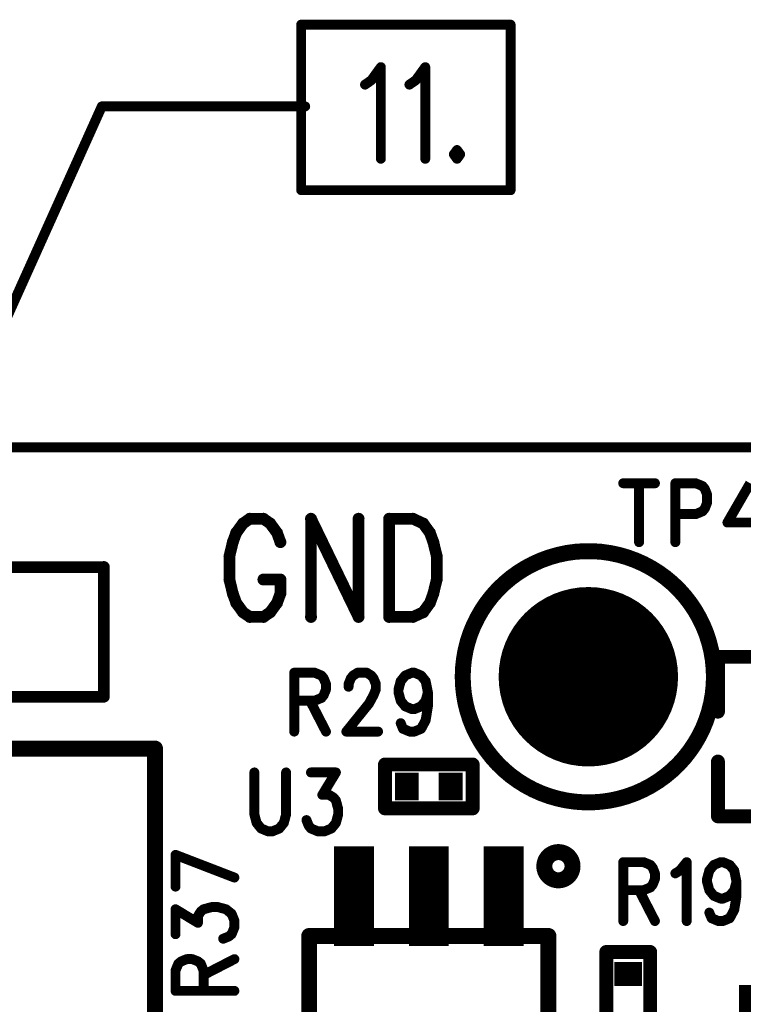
# Model space of a CAD drawing. Extents: x 2 to 38, y 2.4 to 29.6.
# Tile 63 of 93: x 16.7 to 18.4, y 20.3 to 22.6. Entities that reach past the tile are written whole.
import ezdxf

# ---------------------------------------------------------------- set-up
doc = ezdxf.new("R2010")
doc.units = 0
doc.layers.get('0').update_dxf_attribs({"linetype": 'CONTINUOUS'})
doc.layers.add('adt001026', color=1, linetype='CONTINUOUS')

# ---------------------------------------------------------------- blocks, each defined once
blk = doc.blocks.new('D11')
at = {"const_width": 0.0115}
blk.add_lwpolyline([(-0.00575, 0, 1), (0.00575, 0, 1)], format="xyb", close=True, dxfattribs=at)
blk = doc.blocks.new('D13')
at = {"const_width": 0.0185}
blk.add_lwpolyline([(-0.00925, 0, 1), (0.00925, 0, 1)], format="xyb", close=True, dxfattribs=at)
blk = doc.blocks.new('D15')
at = {"const_width": 0.0161}
blk.add_lwpolyline([(-0.00805, 0, 1), (0.00805, 0, 1)], format="xyb", close=True, dxfattribs=at)
blk = doc.blocks.new('D21')
at = {"const_width": 0.0138}
blk.add_lwpolyline([(-0.0069, 0, 1), (0.0069, 0, 1)], format="xyb", close=True, dxfattribs=at)
blk = doc.blocks.new('D25')
at = {"const_width": 0.0554}
blk.add_lwpolyline([(-0.0323, 0), (0.0323, 0)], dxfattribs=at)
blk = doc.blocks.new('D26')
at = {"const_width": 0.0646}
blk.add_lwpolyline([(-0.0277, 0), (0.0277, 0)], dxfattribs=at)
blk = doc.blocks.new('D41')
at = {"const_width": 0.2311}
blk.add_lwpolyline([(-0.0462, 0), (0.0462, 0)], dxfattribs=at)
blk = doc.blocks.new('D42')
at = {"const_width": 1.0031}
blk.add_lwpolyline([(-0.18255, 0), (0.18255, 0)], dxfattribs=at)
blk = doc.blocks.new('D47')
at = {"const_width": 0.208}
blk.add_lwpolyline([(-0.104, 0, 1), (0.104, 0, 1)], format="xyb", close=True, dxfattribs=at)
blk = doc.blocks.new('D51')
at = {"const_width": 0.5004}
blk.add_lwpolyline([(-0.09095, 0), (0.09095, 0)], dxfattribs=at)

msp = doc.modelspace()

# ---------------------------------------------------------------- linework, layer by layer
at = {"layer": 'adt001026', "color": 1}
for points, const_width in [([(17.3839, 22.6091), (17.8694, 22.6091)], 0.023), ([(17.3839, 22.2254), (17.3839, 22.6091)], 0.023), ([(17.8694, 22.6091), (17.8694, 22.2254)], 0.023), ([(17.5466, 22.4802), (17.5686, 22.5106)], 0.023), ([(17.5686, 22.5106), (17.5686, 22.2982)], 0.023), ([(17.6495, 22.4802), (17.6716, 22.5106)], 0.023), ([(17.6716, 22.5106), (17.6716, 22.2982)], 0.023), ([(17.5319, 22.4701), (17.5466, 22.4802)], 0.023), ([(17.6348, 22.4701), (17.6495, 22.4802)], 0.023), ([(14.9567, 18.0506), (16.9216, 22.4196)], 0.023), ([(16.9216, 22.4196), (17.3932, 22.4196)], 0.023), ([(17.7452, 22.3184), (17.7378, 22.3083)], 0.023), ([(17.7525, 22.3083), (17.7452, 22.3184)], 0.023), ([(17.7378, 22.3083), (17.7452, 22.2982)], 0.023), ([(17.7452, 22.2982), (17.7525, 22.3083)], 0.023), ([(17.8694, 22.2254), (17.3839, 22.2254)], 0.023), ([(5.5438, 21.629), (22.881, 21.629)], 0.023), ([(18.1306, 21.5459), (18.2041, 21.5459)], 0.023), ([(18.1673, 21.5459), (18.1673, 21.4094)], 0.023), ([(18.2514, 21.5459), (18.2514, 21.4094)], 0.023), ([(18.2514, 21.5459), (18.2987, 21.5459)], 0.023), ([(18.2987, 21.5459), (18.3144, 21.5394)], 0.023), ([(18.3144, 21.5394), (18.3197, 21.5329)], 0.023), ([(18.4248, 21.5459), (18.3722, 21.4549)], 0.023), ([(18.3197, 21.5329), (18.3249, 21.5199)], 0.023), ([(18.3249, 21.5199), (18.3249, 21.5004)], 0.023), ([(18.3249, 21.5004), (18.3197, 21.4874)], 0.023), ([(18.2987, 21.4744), (18.2514, 21.4744)], 0.023), ([(18.3144, 21.4809), (18.2987, 21.4744)], 0.023), ([(18.3197, 21.4874), (18.3144, 21.4809)], 0.023), ([(17.249, 21.4527), (17.2332, 21.4311)], 0.027), ([(17.2647, 21.4636), (17.249, 21.4527)], 0.027), ([(17.2963, 21.4636), (17.2647, 21.4636)], 0.027), ([(17.312, 21.4527), (17.2963, 21.4636)], 0.027), ([(17.3278, 21.4311), (17.312, 21.4527)], 0.027), ([(17.4066, 21.4636), (17.4066, 21.236)], 0.027), ([(17.4066, 21.4636), (17.5169, 21.236)], 0.027), ([(17.5169, 21.4636), (17.5169, 21.236)], 0.027), ([(17.5878, 21.4636), (17.5878, 21.236)], 0.027), ([(17.5878, 21.4636), (17.643, 21.4636)], 0.027), ([(17.643, 21.4636), (17.6667, 21.4527)], 0.027), ([(17.6667, 21.4527), (17.6824, 21.4311)], 0.027), ([(18.3722, 21.4549), (18.451, 21.4549)], 0.023), ([(17.2332, 21.4311), (17.2253, 21.4094)], 0.027), ([(17.3357, 21.4094), (17.3278, 21.4311)], 0.027), ([(17.6824, 21.4311), (17.6903, 21.4094)], 0.027), ([(17.2253, 21.4094), (17.2175, 21.3769)], 0.027), ([(17.6903, 21.4094), (17.6982, 21.3769)], 0.027), ([(17.2175, 21.3769), (17.2175, 21.3227)], 0.027), ([(17.6982, 21.3769), (17.6982, 21.3227)], 0.027), ([(17.9597, 21.3743), (17.9406, 21.3674)], 0.037), ([(17.9793, 21.3799), (17.9597, 21.3743)], 0.037), ([(17.9992, 21.3842), (17.9793, 21.3799)], 0.037), ([(18.0193, 21.387), (17.9992, 21.3842)], 0.037), ([(18.0396, 21.3884), (18.0193, 21.387)], 0.037), ([(18.0599, 21.3884), (18.0396, 21.3884)], 0.037), ([(18.0802, 21.387), (18.0599, 21.3884)], 0.037), ([(18.1003, 21.3841), (18.0802, 21.387)], 0.037), ([(18.1202, 21.3799), (18.1003, 21.3841)], 0.037), ([(18.1397, 21.3743), (18.1202, 21.3799)], 0.037), ([(18.1588, 21.3673), (18.1397, 21.3743)], 0.037), ([(17.9041, 21.3496), (17.8869, 21.3388)], 0.037), ([(17.9221, 21.3591), (17.9041, 21.3496)], 0.037), ([(17.9406, 21.3674), (17.9221, 21.3591)], 0.037), ([(18.1774, 21.3591), (18.1588, 21.3673)], 0.037), ([(18.1953, 21.3495), (18.1774, 21.3591)], 0.037), ([(18.2126, 21.3387), (18.1953, 21.3495)], 0.037), ([(16.3252, 21.3516), (16.9262, 21.3516)], 0.027), ([(16.9262, 21.3516), (16.9262, 21.0511)], 0.027), ([(17.8704, 21.3269), (17.8549, 21.3138)], 0.037), ([(17.8869, 21.3388), (17.8704, 21.3269)], 0.037), ([(18.229, 21.3268), (18.2126, 21.3387)], 0.037), ([(18.2446, 21.3137), (18.229, 21.3268)], 0.037), ([(17.2175, 21.3227), (17.2253, 21.2902)], 0.027), ([(17.2963, 21.3227), (17.3357, 21.3227)], 0.027), ([(17.3357, 21.2902), (17.3357, 21.3227)], 0.027), ([(17.6982, 21.3227), (17.6903, 21.2902)], 0.027), ([(17.8549, 21.3138), (17.8402, 21.2997)], 0.037), ([(18.2592, 21.2996), (18.2446, 21.3137)], 0.037), ([(17.2253, 21.2902), (17.2332, 21.2685)], 0.027), ([(17.3278, 21.2685), (17.3357, 21.2902)], 0.027), ([(17.6903, 21.2902), (17.6824, 21.2685)], 0.027), ([(17.8266, 21.2846), (17.8141, 21.2686)], 0.037), ([(17.8402, 21.2997), (17.8266, 21.2846)], 0.037), ([(18.2728, 21.2845), (18.2592, 21.2996)], 0.037), ([(18.2853, 21.2685), (18.2728, 21.2845)], 0.037), ([(17.2332, 21.2685), (17.249, 21.2468)], 0.027), ([(17.312, 21.2468), (17.3278, 21.2685)], 0.027), ([(17.6824, 21.2685), (17.6667, 21.2468)], 0.027), ([(17.8141, 21.2686), (17.8027, 21.2518)], 0.037), ([(18.2967, 21.2516), (18.2853, 21.2685)], 0.037), ([(17.249, 21.2468), (17.2647, 21.236)], 0.027), ([(17.2963, 21.236), (17.312, 21.2468)], 0.027), ([(17.6667, 21.2468), (17.643, 21.236)], 0.027), ([(17.7926, 21.2342), (17.7836, 21.2159)], 0.037), ([(17.8027, 21.2518), (17.7926, 21.2342)], 0.037), ([(18.3068, 21.234), (18.2967, 21.2516)], 0.037), ([(18.3157, 21.2158), (18.3068, 21.234)], 0.037), ([(17.2647, 21.236), (17.2963, 21.236)], 0.027), ([(17.643, 21.236), (17.5878, 21.236)], 0.027), ([(17.7836, 21.2159), (17.776, 21.1971)], 0.037), ([(18.3234, 21.1969), (18.3157, 21.2158)], 0.037), ([(17.776, 21.1971), (17.7697, 21.1777)], 0.037), ([(18.3296, 21.1776), (18.3234, 21.1969)], 0.037), ([(17.7697, 21.1777), (17.7648, 21.158)], 0.037), ([(18.3346, 21.1578), (18.3296, 21.1776)], 0.037), ([(17.7648, 21.158), (17.7613, 21.138)], 0.037), ([(18.3381, 21.1378), (18.3346, 21.1578)], 0.037), ([(17.7613, 21.138), (17.7591, 21.1178)], 0.037), ([(18.3402, 21.1176), (18.3381, 21.1378)], 0.037), ([(18.3502, 21.0164), (18.3502, 21.1435)], 0.032), ([(18.3502, 21.1435), (18.5813, 21.1435)], 0.032), ([(17.3677, 21.1067), (17.3677, 20.9702)], 0.023), ([(17.3677, 21.1067), (17.415, 21.1067)], 0.023), ([(17.415, 21.1067), (17.4308, 21.1002)], 0.023), ([(17.5043, 21.1002), (17.5148, 21.1067)], 0.023), ([(17.5148, 21.1067), (17.5358, 21.1067)], 0.023), ([(17.5358, 21.1067), (17.5463, 21.1002)], 0.023), ([(17.6251, 21.1002), (17.6409, 21.1067)], 0.023), ([(17.6409, 21.1067), (17.6462, 21.1067)], 0.023), ([(17.6462, 21.1067), (17.6619, 21.1002)], 0.023), ([(17.7591, 21.1178), (17.7584, 21.0975)], 0.037), ([(17.7584, 21.0975), (17.7591, 21.0772)], 0.037), ([(18.3409, 21.0973), (18.3402, 21.1176)], 0.037), ([(18.3402, 21.0766), (18.3409, 21.097)], 0.037), ([(18.3409, 21.0973), (18.3409, 21.0973)], 0.037), ([(18.3409, 21.097), (18.3409, 21.0973)], 0.037), ([(17.4308, 21.1002), (17.436, 21.0937)], 0.023), ([(17.436, 21.0937), (17.4413, 21.0807)], 0.023), ([(17.4413, 21.0807), (17.4413, 21.0677)], 0.023), ([(17.4938, 21.0807), (17.4991, 21.0937)], 0.023), ([(17.4938, 21.0742), (17.4938, 21.0807)], 0.023), ([(17.4991, 21.0937), (17.5043, 21.1002)], 0.023), ([(17.5463, 21.1002), (17.5516, 21.0937)], 0.023), ([(17.5516, 21.0937), (17.5569, 21.0807)], 0.023), ([(17.5569, 21.0807), (17.5569, 21.0677)], 0.023), ([(17.6094, 21.0677), (17.6146, 21.0872)], 0.023), ([(17.6146, 21.0872), (17.6251, 21.1002)], 0.023), ([(17.6619, 21.1002), (17.6724, 21.0872)], 0.023), ([(17.6724, 21.0872), (17.6777, 21.0612)], 0.023), ([(17.7591, 21.0772), (17.7612, 21.0569)], 0.037), ([(18.338, 21.0564), (18.3402, 21.0766)], 0.037), ([(17.4413, 21.0677), (17.436, 21.0547)], 0.023), ([(17.5569, 21.0677), (17.5516, 21.0547)], 0.023), ([(17.6094, 21.0612), (17.6094, 21.0677)], 0.023), ([(17.6146, 21.0417), (17.6094, 21.0612)], 0.023), ([(17.6777, 21.0612), (17.6724, 21.0417)], 0.023), ([(17.6777, 21.0612), (17.6777, 21.0287)], 0.023), ([(17.7612, 21.0569), (17.7647, 21.0369)], 0.037), ([(18.3345, 21.0364), (18.338, 21.0564)], 0.037), ([(16.9262, 21.0511), (16.3252, 21.0511)], 0.027), ([(17.415, 21.0417), (17.3677, 21.0417)], 0.023), ([(17.4045, 21.0417), (17.4413, 20.9702)], 0.023), ([(17.4308, 21.0482), (17.415, 21.0417)], 0.023), ([(17.436, 21.0547), (17.4308, 21.0482)], 0.023), ([(17.5411, 21.0352), (17.4886, 20.9702)], 0.023), ([(17.5516, 21.0547), (17.5411, 21.0352)], 0.023), ([(17.6251, 21.0287), (17.6146, 21.0417)], 0.023), ([(17.6724, 21.0417), (17.6619, 21.0287)], 0.023), ([(17.7647, 21.0369), (17.7696, 21.0172)], 0.037), ([(18.3295, 21.0167), (18.3345, 21.0364)], 0.037), ([(17.6409, 21.0222), (17.6251, 21.0287)], 0.023), ([(17.6462, 21.0222), (17.6409, 21.0222)], 0.023), ([(17.6619, 21.0287), (17.6462, 21.0222)], 0.023), ([(17.6777, 21.0287), (17.6724, 20.9962)], 0.023), ([(17.7696, 21.0172), (17.7759, 20.9979)], 0.037), ([(18.3232, 20.9974), (18.3295, 21.0167)], 0.037), ([(17.6199, 20.9767), (17.6146, 20.9897)], 0.023), ([(17.6724, 20.9962), (17.6619, 20.9767)], 0.023), ([(17.7759, 20.9979), (17.7835, 20.979)], 0.037), ([(18.3156, 20.9785), (18.3232, 20.9974)], 0.037), ([(17.4886, 20.9702), (17.5621, 20.9702)], 0.023), ([(17.6357, 20.9702), (17.6199, 20.9767)], 0.023), ([(17.6462, 20.9702), (17.6357, 20.9702)], 0.023), ([(17.6619, 20.9767), (17.6462, 20.9702)], 0.023), ([(17.7835, 20.979), (17.7924, 20.9607)], 0.037), ([(17.7924, 20.9607), (17.8025, 20.9431)], 0.037), ([(18.2965, 20.9427), (18.3067, 20.9603)], 0.037), ([(18.3067, 20.9603), (18.3156, 20.9785)], 0.037), ([(17.8025, 20.9431), (17.8139, 20.9263)], 0.037), ([(18.2851, 20.9259), (18.2965, 20.9427)], 0.037), ([(13.9688, 20.9309), (17.0449, 20.9309)], 0.037), ([(17.0449, 20.9309), (17.0449, 19.7842)], 0.037), ([(17.8139, 20.9263), (17.8264, 20.9102)], 0.037), ([(18.2726, 20.9098), (18.2851, 20.9259)], 0.037), ([(17.5781, 20.7922), (17.5781, 20.8939)], 0.032), ([(17.5781, 20.8939), (17.7815, 20.8939)], 0.032), ([(17.7815, 20.8939), (17.7815, 20.7922)], 0.032), ([(17.8264, 20.9102), (17.84, 20.8951)], 0.037), ([(17.84, 20.8951), (17.8546, 20.881)], 0.037), ([(18.2443, 20.8807), (18.259, 20.8948)], 0.037), ([(18.259, 20.8948), (18.2726, 20.9098)], 0.037), ([(18.3502, 20.9008), (18.3502, 20.7737)], 0.032), ([(17.2753, 20.8755), (17.2753, 20.778)], 0.023), ([(17.3488, 20.778), (17.3488, 20.8755)], 0.023), ([(17.4066, 20.8755), (17.4644, 20.8755)], 0.023), ([(17.4644, 20.8755), (17.4329, 20.8235)], 0.023), ([(17.8546, 20.881), (17.8702, 20.8679)], 0.037), ([(17.8702, 20.8679), (17.8866, 20.856)], 0.037), ([(18.2287, 20.8676), (18.2443, 20.8807)], 0.037), ([(17.8866, 20.856), (17.9038, 20.8452)], 0.037), ([(17.9038, 20.8452), (17.9218, 20.8356)], 0.037), ([(18.195, 20.8449), (18.2123, 20.8557)], 0.037), ([(18.2123, 20.8557), (18.2287, 20.8676)], 0.037), ([(17.9218, 20.8356), (17.9403, 20.8273)], 0.037), ([(17.9403, 20.8273), (17.9594, 20.8204)], 0.037), ([(18.1394, 20.8202), (18.1585, 20.8271)], 0.037), ([(18.1585, 20.8271), (18.1771, 20.8354)], 0.037), ([(18.1771, 20.8354), (18.195, 20.8449)], 0.037), ([(17.4329, 20.8235), (17.4486, 20.8235)], 0.023), ([(17.4486, 20.8235), (17.4591, 20.817)], 0.023), ([(17.4591, 20.817), (17.4644, 20.8105)], 0.023), ([(17.4644, 20.8105), (17.4696, 20.791)], 0.023), ([(17.9594, 20.8204), (17.979, 20.8148)], 0.037), ([(17.979, 20.8148), (17.9988, 20.8105)], 0.037), ([(17.9988, 20.8105), (18.019, 20.8077)], 0.037), ([(18.019, 20.8077), (18.0392, 20.8062)], 0.037), ([(18.0392, 20.8062), (18.0596, 20.8062)], 0.037), ([(18.0596, 20.8062), (18.0798, 20.8076)], 0.037), ([(18.0798, 20.8076), (18.1, 20.8104)], 0.037), ([(18.1, 20.8104), (18.1199, 20.8146)], 0.037), ([(18.1199, 20.8146), (18.1394, 20.8202)], 0.037), ([(17.4696, 20.791), (17.4696, 20.778)], 0.023), ([(17.7815, 20.7922), (17.5781, 20.7922)], 0.032), ([(17.2753, 20.778), (17.2805, 20.7585)], 0.023), ([(17.3436, 20.7585), (17.3488, 20.778)], 0.023), ([(17.4013, 20.752), (17.3961, 20.765)], 0.023), ([(17.4696, 20.778), (17.4644, 20.7585)], 0.023), ([(18.3502, 20.7737), (18.5813, 20.7737)], 0.032), ([(17.2805, 20.7585), (17.291, 20.7455)], 0.023), ([(17.291, 20.7455), (17.3068, 20.739)], 0.023), ([(17.3068, 20.739), (17.3173, 20.739)], 0.023), ([(17.3173, 20.739), (17.333, 20.7455)], 0.023), ([(17.333, 20.7455), (17.3436, 20.7585)], 0.023), ([(17.4066, 20.7455), (17.4013, 20.752)], 0.023), ([(17.4224, 20.739), (17.4066, 20.7455)], 0.023), ([(17.4381, 20.739), (17.4224, 20.739)], 0.023), ([(17.4539, 20.7455), (17.4381, 20.739)], 0.023), ([(17.4644, 20.7585), (17.4539, 20.7455)], 0.023), ([(17.962, 20.6852), (17.9602, 20.6839)], 0.037), ([(17.964, 20.6864), (17.962, 20.6852)], 0.037), ([(17.966, 20.6875), (17.964, 20.6864)], 0.037), ([(17.9681, 20.6884), (17.966, 20.6875)], 0.037), ([(17.9702, 20.6892), (17.9681, 20.6884)], 0.037), ([(17.9724, 20.6898), (17.9702, 20.6892)], 0.037), ([(17.9746, 20.6903), (17.9724, 20.6898)], 0.037), ([(17.9769, 20.6906), (17.9746, 20.6903)], 0.037), ([(17.9792, 20.6908), (17.9769, 20.6906)], 0.037), ([(17.9815, 20.6908), (17.9792, 20.6908)], 0.037), ([(17.9837, 20.6906), (17.9815, 20.6908)], 0.037), ([(17.986, 20.6903), (17.9837, 20.6906)], 0.037), ([(17.9882, 20.6898), (17.986, 20.6903)], 0.037), ([(17.9904, 20.6892), (17.9882, 20.6898)], 0.037), ([(17.9926, 20.6884), (17.9904, 20.6892)], 0.037), ([(17.9946, 20.6875), (17.9926, 20.6884)], 0.037), ([(17.9967, 20.6864), (17.9946, 20.6875)], 0.037), ([(17.9986, 20.6852), (17.9967, 20.6864)], 0.037), ([(18.0004, 20.6838), (17.9986, 20.6852)], 0.037), ([(17.0925, 20.6844), (17.229, 20.6318)], 0.023), ([(17.0925, 20.6108), (17.0925, 20.6844)], 0.023), ([(17.9479, 20.6627), (17.9477, 20.6604)], 0.037), ([(17.9483, 20.6649), (17.9479, 20.6627)], 0.037), ([(17.9489, 20.6671), (17.9483, 20.6649)], 0.037), ([(17.9496, 20.6693), (17.9489, 20.6671)], 0.037), ([(17.9505, 20.6714), (17.9496, 20.6693)], 0.037), ([(17.9515, 20.6735), (17.9505, 20.6714)], 0.037), ([(17.9526, 20.6754), (17.9515, 20.6735)], 0.037), ([(17.9539, 20.6773), (17.9526, 20.6754)], 0.037), ([(17.9553, 20.6791), (17.9539, 20.6773)], 0.037), ([(17.9568, 20.6808), (17.9553, 20.6791)], 0.037), ([(17.9584, 20.6824), (17.9568, 20.6808)], 0.037), ([(17.9602, 20.6839), (17.9584, 20.6824)], 0.037), ([(18.0022, 20.6824), (18.0004, 20.6838)], 0.037), ([(18.0038, 20.6808), (18.0022, 20.6824)], 0.037), ([(18.0053, 20.6791), (18.0038, 20.6808)], 0.037), ([(18.0068, 20.6773), (18.0053, 20.6791)], 0.037), ([(18.008, 20.6754), (18.0068, 20.6773)], 0.037), ([(18.0092, 20.6734), (18.008, 20.6754)], 0.037), ([(18.0102, 20.6714), (18.0092, 20.6734)], 0.037), ([(18.011, 20.6693), (18.0102, 20.6714)], 0.037), ([(18.0117, 20.6671), (18.011, 20.6693)], 0.037), ([(18.0123, 20.6649), (18.0117, 20.6671)], 0.037), ([(18.0127, 20.6626), (18.0123, 20.6649)], 0.037), ([(18.0129, 20.6604), (18.0127, 20.6626)], 0.037), ([(17.9477, 20.6604), (17.9476, 20.6581)], 0.037), ([(17.9476, 20.6581), (17.9477, 20.6558)], 0.037), ([(17.9477, 20.6558), (17.9479, 20.6536)], 0.037), ([(17.9479, 20.6536), (17.9483, 20.6513)], 0.037), ([(17.9483, 20.6513), (17.9489, 20.6491)], 0.037), ([(17.9489, 20.6491), (17.9496, 20.6469)], 0.037), ([(17.9496, 20.6469), (17.9504, 20.6448)], 0.037), ([(17.9504, 20.6448), (17.9514, 20.6428)], 0.037), ([(17.9514, 20.6428), (17.9526, 20.6408)], 0.037), ([(17.9526, 20.6408), (17.9539, 20.6389)], 0.037), ([(18.0067, 20.6389), (18.008, 20.6407)], 0.037), ([(18.008, 20.6407), (18.0091, 20.6427)], 0.037), ([(18.0091, 20.6427), (18.0101, 20.6448)], 0.037), ([(18.0101, 20.6448), (18.011, 20.6469)], 0.037), ([(18.011, 20.6469), (18.0117, 20.6491)], 0.037), ([(18.0117, 20.6491), (18.0123, 20.6513)], 0.037), ([(18.0123, 20.6513), (18.0127, 20.6535)], 0.037), ([(18.0127, 20.6535), (18.0129, 20.6558)], 0.037), ([(18.013, 20.6581), (18.0129, 20.6604)], 0.037), ([(18.0129, 20.6558), (18.013, 20.6581)], 0.037), ([(18.013, 20.6581), (18.013, 20.6581)], 0.037), ([(18.013, 20.6581), (18.013, 20.6581)], 0.037), ([(18.1306, 20.6675), (18.1306, 20.531)], 0.023), ([(18.1306, 20.6675), (18.1778, 20.6675)], 0.023), ([(18.1778, 20.6675), (18.1936, 20.661)], 0.023), ([(18.1936, 20.661), (18.1989, 20.6545)], 0.023), ([(18.1989, 20.6545), (18.2041, 20.6415)], 0.023), ([(18.2514, 20.6415), (18.2619, 20.648)], 0.023), ([(18.2619, 20.648), (18.2777, 20.6675)], 0.023), ([(18.2777, 20.6675), (18.2777, 20.531)], 0.023), ([(18.3249, 20.6285), (18.3302, 20.648)], 0.023), ([(18.3302, 20.648), (18.3407, 20.661)], 0.023), ([(18.3407, 20.661), (18.3565, 20.6675)], 0.023), ([(18.3565, 20.6675), (18.3617, 20.6675)], 0.023), ([(18.3617, 20.6675), (18.3775, 20.661)], 0.023), ([(18.3775, 20.661), (18.388, 20.648)], 0.023), ([(18.388, 20.648), (18.3932, 20.622)], 0.023), ([(17.9539, 20.6389), (17.9553, 20.6371)], 0.037), ([(17.9553, 20.6371), (17.9568, 20.6354)], 0.037), ([(17.9568, 20.6354), (17.9584, 20.6338)], 0.037), ([(17.9584, 20.6338), (17.9602, 20.6324)], 0.037), ([(17.9602, 20.6324), (17.962, 20.631)], 0.037), ([(17.962, 20.631), (17.9639, 20.6298)], 0.037), ([(17.9639, 20.6298), (17.966, 20.6287)], 0.037), ([(17.966, 20.6287), (17.968, 20.6278)], 0.037), ([(17.968, 20.6278), (17.9702, 20.627)], 0.037), ([(17.9702, 20.627), (17.9724, 20.6264)], 0.037), ([(17.9724, 20.6264), (17.9746, 20.6259)], 0.037), ([(17.9746, 20.6259), (17.9769, 20.6256)], 0.037), ([(17.9769, 20.6256), (17.9791, 20.6254)], 0.037), ([(17.9791, 20.6254), (17.9814, 20.6254)], 0.037), ([(17.9814, 20.6254), (17.9837, 20.6256)], 0.037), ([(17.9837, 20.6256), (17.986, 20.6259)], 0.037), ([(17.986, 20.6259), (17.9882, 20.6264)], 0.037), ([(17.9882, 20.6264), (17.9904, 20.627)], 0.037), ([(17.9904, 20.627), (17.9925, 20.6278)], 0.037), ([(17.9925, 20.6278), (17.9946, 20.6287)], 0.037), ([(17.9946, 20.6287), (17.9966, 20.6298)], 0.037), ([(17.9966, 20.6298), (17.9986, 20.631)], 0.037), ([(17.9986, 20.631), (18.0004, 20.6323)], 0.037), ([(18.0004, 20.6323), (18.0022, 20.6338)], 0.037), ([(18.0022, 20.6338), (18.0038, 20.6354)], 0.037), ([(18.0038, 20.6354), (18.0053, 20.6371)], 0.037), ([(18.0053, 20.6371), (18.0067, 20.6389)], 0.037), ([(18.2041, 20.6285), (18.1989, 20.6155)], 0.023), ([(18.2041, 20.6415), (18.2041, 20.6285)], 0.023), ([(18.3249, 20.622), (18.3249, 20.6285)], 0.023), ([(18.1778, 20.6025), (18.1306, 20.6025)], 0.023), ([(18.1673, 20.6025), (18.2041, 20.531)], 0.023), ([(18.1936, 20.609), (18.1778, 20.6025)], 0.023), ([(18.1989, 20.6155), (18.1936, 20.609)], 0.023), ([(18.3302, 20.6025), (18.3249, 20.622)], 0.023), ([(18.3407, 20.5895), (18.3302, 20.6025)], 0.023), ([(18.388, 20.6025), (18.3775, 20.5895)], 0.023), ([(18.3932, 20.622), (18.388, 20.6025)], 0.023), ([(18.3932, 20.622), (18.3932, 20.5895)], 0.023), ([(18.3565, 20.583), (18.3407, 20.5895)], 0.023), ([(18.3617, 20.583), (18.3565, 20.583)], 0.023), ([(18.3775, 20.5895), (18.3617, 20.583)], 0.023), ([(18.3932, 20.5895), (18.388, 20.557)], 0.023), ([(17.0925, 20.5005), (17.0925, 20.5583)], 0.023), ([(17.0925, 20.5583), (17.1445, 20.5268)], 0.023), ([(17.151, 20.553), (17.1575, 20.5583)], 0.023), ([(17.1575, 20.5583), (17.177, 20.5635)], 0.023), ([(17.177, 20.5635), (17.19, 20.5635)], 0.023), ([(17.19, 20.5635), (17.2095, 20.5583)], 0.023), ([(17.2095, 20.5583), (17.2225, 20.5478)], 0.023), ([(18.388, 20.557), (18.3775, 20.5375)], 0.023), ([(17.1445, 20.5425), (17.151, 20.553)], 0.023), ([(17.1445, 20.5268), (17.1445, 20.5425)], 0.023), ([(17.2225, 20.5478), (17.229, 20.532)], 0.023), ([(18.3355, 20.5375), (18.3302, 20.5505)], 0.023), ([(18.3512, 20.531), (18.3355, 20.5375)], 0.023), ([(18.3775, 20.5375), (18.3617, 20.531)], 0.023), ([(17.229, 20.5162), (17.2225, 20.5005)], 0.023), ([(17.229, 20.532), (17.229, 20.5162)], 0.023), ([(18.3617, 20.531), (18.3512, 20.531)], 0.023), ([(17.216, 20.4952), (17.203, 20.49)], 0.023), ([(17.2225, 20.5005), (17.216, 20.4952)], 0.023), ([(17.9572, 20.4963), (17.4024, 20.4963)], 0.037), ([(17.4024, 20.4963), (17.4024, 20.2189)], 0.037), ([(17.9572, 20.2189), (17.9572, 20.4963)], 0.037), ([(17.1055, 20.4374), (17.1185, 20.4427)], 0.023), ([(17.1185, 20.4427), (17.1315, 20.4427)], 0.023), ([(17.1315, 20.4427), (17.1445, 20.4374)], 0.023), ([(17.1575, 20.4059), (17.229, 20.4427)], 0.023), ([(18.0913, 20.2559), (18.0913, 20.4593)], 0.032), ([(18.0913, 20.4593), (18.193, 20.4593)], 0.032), ([(18.193, 20.4593), (18.193, 20.2559)], 0.032), ([(17.0925, 20.4164), (17.099, 20.4322)], 0.023), ([(17.099, 20.4322), (17.1055, 20.4374)], 0.023), ([(17.1445, 20.4374), (17.151, 20.4322)], 0.023), ([(17.151, 20.4322), (17.1575, 20.4164)], 0.023), ([(17.0925, 20.3691), (17.0925, 20.4164)], 0.023), ([(17.1575, 20.4164), (17.1575, 20.3691)], 0.023), ([(17.0925, 20.3691), (17.229, 20.3691)], 0.023)]:
    msp.add_lwpolyline(points, dxfattribs=dict(at, const_width=const_width))

# ---------------------------------------------------------------- block references
at = {"layer": 'adt001026'}
for name, p in [('D11', (17.3839, 22.6091)), ('D11', (17.3839, 22.6091)), ('D11', (17.8694, 22.6091)), ('D11', (17.5686, 22.5106)), ('D11', (17.6716, 22.5106)), ('D11', (17.5466, 22.4802)), ('D11', (17.6495, 22.4802)), ('D11', (17.5319, 22.4701)), ('D11', (17.6348, 22.4701)), ('D11', (16.9216, 22.4196)), ('D11', (17.3932, 22.4196)), ('D11', (17.7452, 22.3184)), ('D11', (17.7452, 22.3184)), ('D11', (17.5686, 22.2982)), ('D11', (17.6716, 22.2982)), ('D11', (17.7378, 22.3083)), ('D11', (17.7452, 22.2982)), ('D11', (17.7525, 22.3083)), ('D11', (17.3839, 22.2254)), ('D11', (17.8694, 22.2254)), ('D11', (18.1306, 21.5459)), ('D11', (18.1673, 21.5459)), ('D11', (18.2041, 21.5459)), ('D11', (18.2514, 21.5459)), ('D11', (18.2514, 21.5459)), ('D11', (18.2987, 21.5459)), ('D11', (18.3144, 21.5394)), ('D11', (18.3197, 21.5329)), ('D11', (18.3249, 21.5199)), ('D11', (18.3249, 21.5004)), ('D11', (18.2514, 21.4744)), ('D11', (18.2987, 21.4744)), ('D11', (18.3144, 21.4809)), ('D11', (18.3197, 21.4874)), ('D21', (17.249, 21.4527)), ('D21', (17.2647, 21.4636)), ('D21', (17.2963, 21.4636)), ('D21', (17.312, 21.4527)), ('D21', (17.4066, 21.4636)), ('D21', (17.4066, 21.4636)), ('D21', (17.5169, 21.4636)), ('D21', (17.5878, 21.4636)), ('D21', (17.5878, 21.4636)), ('D21', (17.643, 21.4636)), ('D21', (17.6667, 21.4527)), ('D11', (18.3722, 21.4549)), ('D21', (17.2332, 21.4311)), ('D21', (17.3278, 21.4311)), ('D21', (17.6824, 21.4311)), ('D21', (17.2253, 21.4094)), ('D21', (17.3357, 21.4094)), ('D21', (17.6903, 21.4094)), ('D11', (18.1673, 21.4094)), ('D11', (18.2514, 21.4094)), ('D21', (17.2175, 21.3769)), ('D21', (17.6982, 21.3769)), ('D13', (17.9597, 21.3743)), ('D13', (17.9793, 21.3799)), ('D13', (17.9992, 21.3842)), ('D13', (18.0193, 21.387)), ('D13', (18.0396, 21.3884)), ('D13', (18.0599, 21.3884)), ('D13', (18.0802, 21.387)), ('D13', (18.1003, 21.3841)), ('D13', (18.1202, 21.3799)), ('D13', (18.1397, 21.3743)), ('D13', (17.9041, 21.3496)), ('D13', (17.9221, 21.3591)), ('D13', (17.9406, 21.3674)), ('D13', (18.1588, 21.3673)), ('D13', (18.1774, 21.3591)), ('D13', (18.1953, 21.3495)), ('D21', (16.9262, 21.3516)), ('D13', (17.8704, 21.3269)), ('D13', (17.8869, 21.3388)), ('D13', (18.2126, 21.3387)), ('D13', (18.229, 21.3268)), ('D21', (17.2175, 21.3227)), ('D21', (17.2963, 21.3227)), ('D21', (17.3357, 21.3227)), ('D21', (17.3357, 21.3227)), ('D21', (17.6982, 21.3227)), ('D13', (17.8549, 21.3138)), ('D13', (18.2446, 21.3137)), ('D21', (17.2253, 21.2902)), ('D21', (17.3357, 21.2902)), ('D21', (17.6903, 21.2902)), ('D13', (17.8266, 21.2846)), ('D13', (17.8402, 21.2997)), ('D47', (18.0497, 21.0973)), ('D13', (18.2592, 21.2996)), ('D13', (18.2728, 21.2845)), ('D21', (17.2332, 21.2685)), ('D21', (17.3278, 21.2685)), ('D21', (17.6824, 21.2685)), ('D13', (17.8141, 21.2686)), ('D13', (18.2853, 21.2685)), ('D21', (17.249, 21.2468)), ('D21', (17.312, 21.2468)), ('D21', (17.6667, 21.2468)), ('D13', (17.7926, 21.2342)), ('D13', (17.8027, 21.2518)), ('D13', (18.2967, 21.2516)), ('D13', (18.3068, 21.234)), ('D21', (17.2647, 21.236)), ('D21', (17.2963, 21.236)), ('D21', (17.4066, 21.236)), ('D21', (17.5169, 21.236)), ('D21', (17.5169, 21.236)), ('D21', (17.5878, 21.236)), ('D21', (17.5878, 21.236)), ('D21', (17.643, 21.236)), ('D13', (17.7836, 21.2159)), ('D13', (18.3157, 21.2158)), ('D13', (17.776, 21.1971)), ('D13', (18.3234, 21.1969)), ('D13', (17.7697, 21.1777)), ('D13', (18.3296, 21.1776)), ('D13', (17.7648, 21.158)), ('D13', (18.3346, 21.1578)), ('D13', (17.7613, 21.138)), ('D13', (18.3381, 21.1378)), ('D15', (18.3502, 21.1435)), ('D11', (17.3677, 21.1067)), ('D11', (17.3677, 21.1067)), ('D11', (17.415, 21.1067)), ('D11', (17.5148, 21.1067)), ('D11', (17.5358, 21.1067)), ('D11', (17.6409, 21.1067)), ('D11', (17.6462, 21.1067)), ('D13', (17.7584, 21.0975)), ('D13', (17.7591, 21.1178)), ('D13', (18.3402, 21.1176)), ('D13', (18.3409, 21.0973)), ('D13', (18.3409, 21.0973)), ('D13', (18.3409, 21.0973)), ('D13', (18.3409, 21.097)), ('D11', (17.4308, 21.1002)), ('D11', (17.436, 21.0937)), ('D11', (17.4413, 21.0807)), ('D11', (17.4938, 21.0807)), ('D11', (17.4991, 21.0937)), ('D11', (17.5043, 21.1002)), ('D11', (17.5463, 21.1002)), ('D11', (17.5516, 21.0937)), ('D11', (17.5569, 21.0807)), ('D11', (17.6146, 21.0872)), ('D11', (17.6251, 21.1002)), ('D11', (17.6619, 21.1002)), ('D11', (17.6724, 21.0872)), ('D13', (17.7591, 21.0772)), ('D13', (18.3402, 21.0766)), ('D11', (17.4413, 21.0677)), ('D11', (17.4938, 21.0742)), ('D11', (17.5569, 21.0677)), ('D11', (17.6094, 21.0677)), ('D11', (17.6094, 21.0612)), ('D11', (17.6777, 21.0612)), ('D11', (17.6777, 21.0612)), ('D13', (17.7612, 21.0569)), ('D13', (18.338, 21.0564)), ('D21', (16.9262, 21.0511)), ('D11', (17.3677, 21.0417)), ('D11', (17.4045, 21.0417)), ('D11', (17.415, 21.0417)), ('D11', (17.4308, 21.0482)), ('D11', (17.436, 21.0547)), ('D11', (17.5411, 21.0352)), ('D11', (17.5516, 21.0547)), ('D11', (17.6146, 21.0417)), ('D11', (17.6724, 21.0417)), ('D13', (17.7647, 21.0369)), ('D13', (18.3345, 21.0364)), ('D11', (17.6251, 21.0287)), ('D11', (17.6409, 21.0222)), ('D11', (17.6462, 21.0222)), ('D11', (17.6619, 21.0287)), ('D11', (17.6777, 21.0287)), ('D13', (17.7696, 21.0172)), ('D13', (18.3295, 21.0167)), ('D15', (18.3502, 21.0164)), ('D11', (17.6146, 20.9897)), ('D11', (17.6724, 20.9962)), ('D13', (17.7759, 20.9979)), ('D13', (18.3232, 20.9974)), ('D51', (16.599, 20.7444)), ('D11', (17.3677, 20.9702)), ('D11', (17.4413, 20.9702)), ('D11', (17.4886, 20.9702)), ('D11', (17.5621, 20.9702)), ('D11', (17.6199, 20.9767)), ('D11', (17.6357, 20.9702)), ('D11', (17.6462, 20.9702)), ('D11', (17.6619, 20.9767)), ('D13', (17.7835, 20.979)), ('D13', (17.7924, 20.9607)), ('D13', (18.3067, 20.9603)), ('D13', (18.3156, 20.9785)), ('D13', (17.8025, 20.9431)), ('D13', (18.2965, 20.9427)), ('D13', (17.0449, 20.9309)), ('D13', (17.8139, 20.9263)), ('D13', (18.2851, 20.9259)), ('D15', (17.5781, 20.8939)), ('D15', (17.7815, 20.8939)), ('D13', (17.8264, 20.9102)), ('D13', (17.84, 20.8951)), ('D13', (18.259, 20.8948)), ('D13', (18.2726, 20.9098)), ('D15', (18.3502, 20.9008)), ('D11', (17.2753, 20.8755)), ('D11', (17.3488, 20.8755)), ('D11', (17.4066, 20.8755)), ('D11', (17.4644, 20.8755)), ('D13', (17.8546, 20.881)), ('D13', (17.8702, 20.8679)), ('D13', (18.2443, 20.8807)), ('D26', (17.6289, 20.843)), ('D26', (17.7307, 20.843)), ('D13', (17.8866, 20.856)), ('D13', (17.9038, 20.8452)), ('D13', (18.2123, 20.8557)), ('D13', (18.2287, 20.8676)), ('D13', (17.9218, 20.8356)), ('D13', (17.9403, 20.8273)), ('D13', (18.1585, 20.8271)), ('D13', (18.1771, 20.8354)), ('D13', (18.195, 20.8449)), ('D11', (17.4329, 20.8235)), ('D11', (17.4486, 20.8235)), ('D11', (17.4591, 20.817)), ('D11', (17.4644, 20.8105)), ('D13', (17.9594, 20.8204)), ('D13', (17.979, 20.8148)), ('D13', (17.9988, 20.8105)), ('D13', (18.019, 20.8077)), ('D13', (18.0392, 20.8062)), ('D13', (18.0596, 20.8062)), ('D13', (18.0798, 20.8076)), ('D13', (18.1, 20.8104)), ('D13', (18.1199, 20.8146)), ('D13', (18.1394, 20.8202)), ('D11', (17.4696, 20.791)), ('D15', (17.5781, 20.7922)), ('D15', (17.7815, 20.7922)), ('D15', (17.7815, 20.7922)), ('D11', (17.2753, 20.778)), ('D11', (17.3488, 20.778)), ('D11', (17.3961, 20.765)), ('D11', (17.4696, 20.778)), ('D15', (18.3502, 20.7737)), ('D11', (17.2805, 20.7585)), ('D11', (17.291, 20.7455)), ('D11', (17.3068, 20.739)), ('D11', (17.3173, 20.739)), ('D11', (17.333, 20.7455)), ('D11', (17.3436, 20.7585)), ('D11', (17.4013, 20.752)), ('D11', (17.4066, 20.7455)), ('D11', (17.4224, 20.739)), ('D11', (17.4381, 20.739)), ('D11', (17.4539, 20.7455)), ('D11', (17.4644, 20.7585)), ('D41', (17.5064, 20.5887)), ('D41', (17.6798, 20.5887)), ('D41', (17.8532, 20.5887)), ('D13', (17.962, 20.6852)), ('D13', (17.964, 20.6864)), ('D13', (17.966, 20.6875)), ('D13', (17.9681, 20.6884)), ('D13', (17.9702, 20.6892)), ('D13', (17.9724, 20.6898)), ('D13', (17.9746, 20.6903)), ('D13', (17.9769, 20.6906)), ('D13', (17.9792, 20.6908)), ('D13', (17.9815, 20.6908)), ('D13', (17.9837, 20.6906)), ('D13', (17.986, 20.6903)), ('D13', (17.9882, 20.6898)), ('D13', (17.9904, 20.6892)), ('D13', (17.9926, 20.6884)), ('D13', (17.9946, 20.6875)), ('D13', (17.9967, 20.6864)), ('D13', (17.9986, 20.6852)), ('D11', (17.0925, 20.6844)), ('D11', (17.0925, 20.6844)), ('D13', (17.9479, 20.6627)), ('D13', (17.9483, 20.6649)), ('D13', (17.9489, 20.6671)), ('D13', (17.9496, 20.6693)), ('D13', (17.9505, 20.6714)), ('D13', (17.9515, 20.6735)), ('D13', (17.9526, 20.6754)), ('D13', (17.9539, 20.6773)), ('D13', (17.9553, 20.6791)), ('D13', (17.9568, 20.6808)), ('D13', (17.9584, 20.6824)), ('D13', (17.9602, 20.6839)), ('D13', (18.0004, 20.6838)), ('D13', (18.0022, 20.6824)), ('D13', (18.0038, 20.6808)), ('D13', (18.0053, 20.6791)), ('D13', (18.0068, 20.6773)), ('D13', (18.008, 20.6754)), ('D13', (18.0092, 20.6734)), ('D13', (18.0102, 20.6714)), ('D13', (18.011, 20.6693)), ('D13', (18.0117, 20.6671)), ('D13', (18.0123, 20.6649)), ('D13', (18.0127, 20.6626)), ('D13', (17.9476, 20.6581)), ('D13', (17.9477, 20.6604)), ('D13', (17.9477, 20.6558)), ('D13', (17.9479, 20.6536)), ('D13', (17.9483, 20.6513)), ('D13', (17.9489, 20.6491)), ('D13', (17.9496, 20.6469)), ('D13', (17.9504, 20.6448)), ('D13', (17.9514, 20.6428)), ('D13', (17.9526, 20.6408)), ('D13', (18.008, 20.6407)), ('D13', (18.0091, 20.6427)), ('D13', (18.0101, 20.6448)), ('D13', (18.011, 20.6469)), ('D13', (18.0117, 20.6491)), ('D13', (18.0123, 20.6513)), ('D13', (18.0127, 20.6535)), ('D13', (18.0129, 20.6604)), ('D13', (18.0129, 20.6558)), ('D13', (18.013, 20.6581)), ('D13', (18.013, 20.6581)), ('D13', (18.013, 20.6581)), ('D13', (18.013, 20.6581)), ('D11', (18.1306, 20.6675)), ('D11', (18.1306, 20.6675)), ('D11', (18.1778, 20.6675)), ('D11', (18.1936, 20.661)), ('D11', (18.1989, 20.6545)), ('D11', (18.2619, 20.648)), ('D11', (18.2777, 20.6675)), ('D11', (18.3302, 20.648)), ('D11', (18.3407, 20.661)), ('D11', (18.3565, 20.6675)), ('D11', (18.3617, 20.6675)), ('D11', (18.3775, 20.661)), ('D11', (18.388, 20.648)), ('D11', (17.229, 20.6318)), ('D13', (17.9539, 20.6389)), ('D13', (17.9553, 20.6371)), ('D13', (17.9568, 20.6354)), ('D13', (17.9584, 20.6338)), ('D13', (17.9602, 20.6324)), ('D13', (17.962, 20.631)), ('D13', (17.9639, 20.6298)), ('D13', (17.966, 20.6287)), ('D13', (17.968, 20.6278)), ('D13', (17.9702, 20.627)), ('D13', (17.9724, 20.6264)), ('D13', (17.9746, 20.6259)), ('D13', (17.9769, 20.6256)), ('D13', (17.9791, 20.6254)), ('D13', (17.9814, 20.6254)), ('D13', (17.9837, 20.6256)), ('D13', (17.986, 20.6259)), ('D13', (17.9882, 20.6264)), ('D13', (17.9904, 20.627)), ('D13', (17.9925, 20.6278)), ('D13', (17.9946, 20.6287)), ('D13', (17.9966, 20.6298)), ('D13', (17.9986, 20.631)), ('D13', (18.0004, 20.6323)), ('D13', (18.0022, 20.6338)), ('D13', (18.0038, 20.6354)), ('D13', (18.0053, 20.6371)), ('D13', (18.0067, 20.6389)), ('D11', (18.2041, 20.6415)), ('D11', (18.2041, 20.6285)), ('D11', (18.2514, 20.6415)), ('D11', (18.3249, 20.6285)), ('D11', (17.0925, 20.6108)), ('D11', (18.1306, 20.6025)), ('D11', (18.1673, 20.6025)), ('D11', (18.1778, 20.6025)), ('D11', (18.1936, 20.609)), ('D11', (18.1989, 20.6155)), ('D11', (18.3249, 20.622)), ('D11', (18.3302, 20.6025)), ('D11', (18.388, 20.6025)), ('D11', (18.3932, 20.622)), ('D11', (18.3932, 20.622)), ('D11', (18.3407, 20.5895)), ('D11', (18.3565, 20.583)), ('D11', (18.3617, 20.583)), ('D11', (18.3775, 20.5895)), ('D11', (18.3932, 20.5895)), ('D11', (17.0925, 20.5583)), ('D11', (17.1575, 20.5583)), ('D11', (17.177, 20.5635)), ('D11', (17.19, 20.5635)), ('D11', (17.2095, 20.5583)), ('D11', (18.388, 20.557)), ('D11', (17.1445, 20.5425)), ('D11', (17.151, 20.553)), ('D11', (17.2225, 20.5478)), ('D11', (18.3302, 20.5505)), ('D11', (18.3355, 20.5375)), ('D11', (18.3775, 20.5375)), ('D11', (17.1445, 20.5268)), ('D11', (17.229, 20.532)), ('D11', (17.229, 20.5162)), ('D11', (18.1306, 20.531)), ('D11', (18.2041, 20.531)), ('D11', (18.2777, 20.531)), ('D11', (18.3512, 20.531)), ('D11', (18.3617, 20.531)), ('D11', (17.0925, 20.5005)), ('D11', (17.203, 20.49)), ('D11', (17.216, 20.4952)), ('D11', (17.2225, 20.5005)), ('D13', (17.4024, 20.4963)), ('D13', (17.9572, 20.4963)), ('D13', (17.9572, 20.4963)), ('D15', (18.0913, 20.4593)), ('D15', (18.193, 20.4593)), ('D15', (18.193, 20.4593)), ('D11', (17.1185, 20.4427)), ('D11', (17.1315, 20.4427)), ('D11', (17.229, 20.4427)), ('D11', (17.099, 20.4322)), ('D11', (17.1055, 20.4374)), ('D11', (17.1445, 20.4374)), ('D11', (17.151, 20.4322)), ('D25', (18.1421, 20.4084)), ('D11', (17.0925, 20.4164)), ('D11', (17.1575, 20.4164)), ('D11', (17.1575, 20.4059)), ('D11', (17.0925, 20.3691)), ('D11', (17.0925, 20.3691)), ('D11', (17.1575, 20.3691)), ('D11', (17.229, 20.3691)), ('D42', (18.5813, 19.8814))]:
    msp.add_blockref(name, p, dxfattribs=at)

doc.saveas('drawing.dxf')
